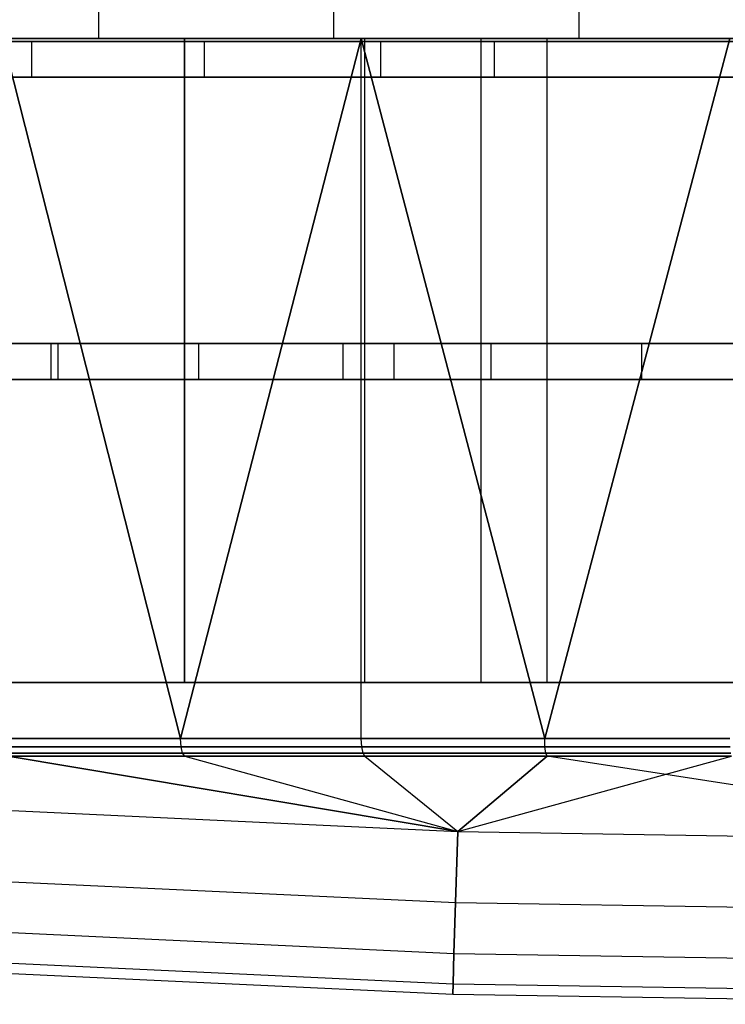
# Model space of a CAD drawing. Extents: x 0.04 to 7.12, y 0.02 to 2.11.
# Tile 5 of 17: x 2.39 to 3.16, y 0.02 to 1.1. Entities that reach past the tile are written whole.
import ezdxf

# ---------------------------------------------------------------- set-up
doc = ezdxf.new("R2010")
doc.units = 0
doc.header["$MEASUREMENT"] = 0
doc.layers.get('0').update_dxf_attribs({"color": 13, "linetype": 'CONTINUOUS'})

# ---------------------------------------------------------------- blocks, each defined once
blk = doc.blocks.new('LAMPA_KINKIET__REDNI_M_STL')
at = {"color": 0}
for p, q in [((2.4726, 1.0839, 5.7767), (2.4726, 2.0681, 5.7767)), ((2.4726, 1.0839, 5.7767), (2.4726, 2.0681, 5.7767)), ((2.4726, 1.0839, 1.3807), (2.4726, 2.0681, 1.3807)), ((2.4726, 1.0839, 1.3807), (2.4726, 2.0681, 1.3807)), ((2.7315, 1.0839, 5.8889), (2.7315, 2.0681, 5.8889)), ((2.7315, 1.0839, 5.8889), (2.7315, 2.0681, 5.8889)), ((2.7315, 1.0839, 1.2686), (2.7315, 2.0681, 1.2686)), ((2.7315, 1.0839, 1.2686), (2.7315, 2.0681, 1.2686)), ((3.0015, 1.0839, 5.9707), (3.0015, 2.0681, 5.9707)), ((3.0015, 1.0839, 5.9707), (3.0015, 2.0681, 5.9707)), ((3.0015, 1.0839, 1.1868), (3.0015, 2.0681, 1.1868)), ((3.0015, 1.0839, 1.1868), (3.0015, 2.0681, 1.1868)), ((2.1821, 1.0839, 0.4082), (2.5669, 1.0839, 0.2652)), ((2.1821, 1.0839, 0.4082), (2.5669, 1.0839, 0.2652)), ((2.2283, 1.0839, 5.6357), (2.4726, 1.0839, 5.7767)), ((2.4726, 1.0839, 1.3807), (2.2283, 1.0839, 1.5218)), ((2.2283, 1.0839, 5.6357), (2.4726, 1.0839, 5.7767)), ((2.4726, 1.0839, 1.3807), (2.2283, 1.0839, 1.5218)), ((2.2593, 1.0839, 1.4091), (2.5671, 1.0839, 1.2496)), ((2.5671, 1.0839, 5.9079), (2.2593, 1.0839, 5.7484)), ((2.2593, 1.0839, 1.4091), (2.5671, 1.0839, 1.2496)), ((2.5671, 1.0839, 5.9079), (2.2593, 1.0839, 5.7484)), ((2.3669, 1.0839, 6.9084), (2.5625, 0.3133, 6.9732)), ((2.7616, 1.0839, 7.0265), (2.3669, 1.0839, 6.9084)), ((2.3669, 1.0839, 6.9084), (2.5625, 0.3133, 6.9732)), ((2.5625, 0.3133, 0.1843), (2.3669, 1.0839, 0.2491)), ((2.3669, 1.0839, 0.2491), (2.7616, 1.0839, 0.1309)), ((2.5625, 0.3133, 0.1843), (2.3669, 1.0839, 0.2491)), ((2.3669, 1.0839, 0.2491), (2.7616, 1.0839, 0.1309)), ((2.7616, 1.0839, 7.0265), (2.3669, 1.0839, 6.9084)), ((2.765, 1.0839, 6.9464), (2.3724, 1.0839, 6.8265)), ((2.765, 1.0839, 6.9464), (2.3724, 1.0839, 6.8265)), ((2.4726, 1.0839, 5.7767), (2.7315, 1.0839, 5.8889)), ((2.7315, 1.0839, 1.2686), (2.4726, 1.0839, 1.3807)), ((2.4726, 1.0839, 5.7767), (2.7315, 1.0839, 5.8889)), ((2.7315, 1.0839, 1.2686), (2.4726, 1.0839, 1.3807)), ((2.5625, 0.3133, 6.9732), (2.7616, 1.0839, 7.0265)), ((2.5625, 0.3133, 6.9732), (2.7616, 1.0839, 7.0265)), ((2.7616, 1.0839, 0.1309), (2.5625, 0.3133, 0.1843)), ((2.7616, 1.0839, 0.1309), (2.5625, 0.3133, 0.1843)), ((2.5669, 1.0839, 0.2652), (2.9659, 1.0839, 0.1688)), ((2.5669, 1.0839, 0.2652), (2.9659, 1.0839, 0.1688)), ((2.5669, 1.0839, 0.2652), (2.5669, 0.3752, 0.2652)), ((2.5669, 1.0839, 0.2652), (2.5669, 0.3752, 0.2652)), ((2.5671, 0.3752, 1.2496), (2.5671, 1.0839, 1.2496)), ((2.5671, 1.0839, 1.2496), (2.8936, 1.0839, 1.1335)), ((2.5671, 0.3752, 1.2496), (2.5671, 1.0839, 1.2496)), ((2.5671, 0.3752, 5.9079), (2.5671, 1.0839, 5.9079)), ((2.8936, 1.0839, 6.0239), (2.5671, 1.0839, 5.9079)), ((2.5671, 0.3752, 5.9079), (2.5671, 1.0839, 5.9079)), ((2.5671, 1.0839, 1.2496), (2.8936, 1.0839, 1.1335)), ((2.8936, 1.0839, 6.0239), (2.5671, 1.0839, 5.9079)), ((2.7315, 1.0839, 5.8889), (3.0015, 1.0839, 5.9707)), ((3.0015, 1.0839, 1.1868), (2.7315, 1.0839, 1.2686)), ((2.7315, 1.0839, 5.8889), (3.0015, 1.0839, 5.9707)), ((3.0015, 1.0839, 1.1868), (2.7315, 1.0839, 1.2686)), ((2.7616, 1.0839, 7.0265), (2.9635, 0.3133, 7.0682)), ((3.1674, 1.0839, 7.0981), (2.7616, 1.0839, 7.0265)), ((2.7616, 0.3133, 7.0265), (2.7616, 1.0839, 7.0265)), ((2.7616, 0.3133, 7.0265), (2.7616, 1.0839, 7.0265)), ((2.7616, 1.0839, 7.0265), (2.9635, 0.3133, 7.0682)), ((2.9635, 0.3133, 0.0893), (2.7616, 1.0839, 0.1309)), ((2.7616, 1.0839, 0.1309), (3.1674, 1.0839, 0.0594)), ((2.9635, 0.3133, 0.0893), (2.7616, 1.0839, 0.1309)), ((2.7616, 0.3133, 0.1309), (2.7616, 1.0839, 0.1309)), ((2.7616, 0.3133, 0.1309), (2.7616, 1.0839, 0.1309)), ((2.7616, 1.0839, 0.1309), (3.1674, 1.0839, 0.0594)), ((3.1674, 1.0839, 7.0981), (2.7616, 1.0839, 7.0265)), ((3.169, 1.0839, 7.019), (2.765, 1.0839, 6.9464)), ((2.765, 1.0839, 6.9464), (2.765, 0.3752, 6.9464)), ((2.765, 1.0839, 6.9464), (2.765, 0.3752, 6.9464)), ((3.169, 1.0839, 7.019), (2.765, 1.0839, 6.9464)), ((2.8936, 0.3752, 1.1335), (2.8936, 1.0839, 1.1335)), ((2.8936, 1.0839, 1.1335), (3.233, 1.0839, 1.063)), ((2.8936, 0.3752, 1.1335), (2.8936, 1.0839, 1.1335)), ((2.8936, 0.3752, 6.0239), (2.8936, 1.0839, 6.0239)), ((3.233, 1.0839, 6.0945), (2.8936, 1.0839, 6.0239)), ((2.8936, 0.3752, 6.0239), (2.8936, 1.0839, 6.0239)), ((2.8936, 1.0839, 1.1335), (3.233, 1.0839, 1.063)), ((3.233, 1.0839, 6.0945), (2.8936, 1.0839, 6.0239)), ((2.9635, 0.3133, 7.0682), (3.1674, 1.0839, 7.0981)), ((2.9635, 0.3133, 7.0682), (3.1674, 1.0839, 7.0981)), ((3.1674, 1.0839, 0.0594), (2.9635, 0.3133, 0.0893)), ((3.1674, 1.0839, 0.0594), (2.9635, 0.3133, 0.0893)), ((2.9659, 1.0839, 0.1688), (3.3735, 1.0839, 0.1203)), ((2.9659, 1.0839, 0.1688), (3.3735, 1.0839, 0.1203)), ((2.9659, 1.0839, 0.1688), (2.9659, 0.3752, 0.1688)), ((2.9659, 1.0839, 0.1688), (2.9659, 0.3752, 0.1688)), ((3.0015, 1.0839, 5.9707), (3.2791, 1.0839, 6.0211)), ((3.2791, 1.0839, 1.1364), (3.0015, 1.0839, 1.1868)), ((3.0015, 1.0839, 5.9707), (3.2791, 1.0839, 6.0211)), ((3.2791, 1.0839, 1.1364), (3.0015, 1.0839, 1.1868)), ((2.4198, 0.7482, 0.3946), (2.058, 0.7482, 0.5507)), ((2.058, 0.7482, 6.6068), (2.4198, 0.7482, 6.7629)), ((2.058, 0.7482, 6.6068), (2.4198, 0.7482, 6.7629)), ((2.4198, 0.7482, 0.3946), (2.058, 0.7482, 0.5507)), ((2.428, 0.7482, 5.8559), (2.1348, 0.7482, 5.6822)), ((2.428, 0.7482, 5.8559), (2.1348, 0.7482, 5.6822)), ((2.2785, 0.7482, 1.3835), (2.5827, 0.7482, 1.2298)), ((2.2785, 0.7482, 1.3835), (2.5827, 0.7482, 1.2298)), ((2.7973, 0.7482, 0.2816), (2.4198, 0.7482, 0.3946)), ((2.4198, 0.7482, 6.7629), (2.7973, 0.7482, 6.8759)), ((2.4198, 0.7482, 6.7629), (2.7973, 0.7482, 6.8759)), ((2.4198, 0.7482, 6.7629), (2.4198, 0.7088, 6.7629)), ((2.4198, 0.7482, 6.7629), (2.4198, 0.7088, 6.7629)), ((2.4198, 0.7482, 0.3946), (2.4198, 0.7088, 0.3946)), ((2.7973, 0.7482, 0.2816), (2.4198, 0.7482, 0.3946)), ((2.4198, 0.7482, 0.3946), (2.4198, 0.7088, 0.3946)), ((2.7418, 0.7482, 5.9889), (2.428, 0.7482, 5.8559)), ((2.428, 0.7088, 5.8559), (2.428, 0.7482, 5.8559)), ((2.7418, 0.7482, 5.9889), (2.428, 0.7482, 5.8559)), ((2.428, 0.7088, 5.8559), (2.428, 0.7482, 5.8559)), ((2.5827, 0.7482, 1.2298), (2.9047, 0.7482, 1.118)), ((2.5827, 0.7088, 1.2298), (2.5827, 0.7482, 1.2298)), ((2.5827, 0.7088, 1.2298), (2.5827, 0.7482, 1.2298)), ((2.5827, 0.7482, 1.2298), (2.9047, 0.7482, 1.118)), ((3.0705, 0.7482, 6.079), (2.7418, 0.7482, 5.9889)), ((2.7418, 0.7088, 5.9889), (2.7418, 0.7482, 5.9889)), ((3.0705, 0.7482, 6.079), (2.7418, 0.7482, 5.9889)), ((2.7418, 0.7088, 5.9889), (2.7418, 0.7482, 5.9889)), ((3.1854, 0.7482, 0.2132), (2.7973, 0.7482, 0.2816)), ((2.7973, 0.7482, 6.8759), (3.1854, 0.7482, 6.9443)), ((2.7973, 0.7482, 6.8759), (3.1854, 0.7482, 6.9443)), ((2.7973, 0.7482, 6.8759), (2.7973, 0.7088, 6.8759)), ((2.7973, 0.7482, 6.8759), (2.7973, 0.7088, 6.8759)), ((2.7973, 0.7482, 0.2816), (2.7973, 0.7088, 0.2816)), ((3.1854, 0.7482, 0.2132), (2.7973, 0.7482, 0.2816)), ((2.7973, 0.7482, 0.2816), (2.7973, 0.7088, 0.2816)), ((2.9047, 0.7482, 1.118), (3.2387, 0.7482, 1.0501)), ((2.9047, 0.7088, 1.118), (2.9047, 0.7482, 1.118)), ((2.9047, 0.7088, 1.118), (2.9047, 0.7482, 1.118)), ((2.9047, 0.7482, 1.118), (3.2387, 0.7482, 1.0501)), ((3.4083, 0.7482, 6.1244), (3.0705, 0.7482, 6.079)), ((3.0705, 0.7088, 6.079), (3.0705, 0.7482, 6.079)), ((3.4083, 0.7482, 6.1244), (3.0705, 0.7482, 6.079)), ((3.0705, 0.7088, 6.079), (3.0705, 0.7482, 6.079)), ((2.4198, 0.7088, 6.7629), (2.058, 0.7088, 6.6068)), ((2.058, 0.7088, 0.5507), (2.4198, 0.7088, 0.3946)), ((2.4198, 0.7088, 6.7629), (2.058, 0.7088, 6.6068)), ((2.058, 0.7088, 0.5507), (2.4198, 0.7088, 0.3946)), ((2.1348, 0.7088, 5.6822), (2.428, 0.7088, 5.8559)), ((2.1348, 0.7088, 5.6822), (2.428, 0.7088, 5.8559)), ((2.5827, 0.7088, 1.2298), (2.2785, 0.7088, 1.3835)), ((2.5827, 0.7088, 1.2298), (2.2785, 0.7088, 1.3835)), ((2.7973, 0.7088, 6.8759), (2.4198, 0.7088, 6.7629)), ((2.4198, 0.7088, 0.3946), (2.7973, 0.7088, 0.2816)), ((2.7973, 0.7088, 6.8759), (2.4198, 0.7088, 6.7629)), ((2.4198, 0.7088, 0.3946), (2.7973, 0.7088, 0.2816)), ((2.428, 0.7088, 5.8559), (2.7418, 0.7088, 5.9889)), ((2.428, 0.7088, 5.8559), (2.7418, 0.7088, 5.9889)), ((2.9047, 0.7088, 1.118), (2.5827, 0.7088, 1.2298)), ((2.9047, 0.7088, 1.118), (2.5827, 0.7088, 1.2298)), ((2.7418, 0.7088, 5.9889), (3.0705, 0.7088, 6.079)), ((2.7418, 0.7088, 5.9889), (3.0705, 0.7088, 6.079)), ((3.1854, 0.7088, 6.9443), (2.7973, 0.7088, 6.8759)), ((2.7973, 0.7088, 0.2816), (3.1854, 0.7088, 0.2132)), ((3.1854, 0.7088, 6.9443), (2.7973, 0.7088, 6.8759)), ((2.7973, 0.7088, 0.2816), (3.1854, 0.7088, 0.2132)), ((3.2387, 0.7088, 1.0501), (2.9047, 0.7088, 1.118)), ((3.2387, 0.7088, 1.0501), (2.9047, 0.7088, 1.118)), ((3.0705, 0.7088, 6.079), (3.4083, 0.7088, 6.1244)), ((3.0705, 0.7088, 6.079), (3.4083, 0.7088, 6.1244)), ((2.1821, 0.3752, 0.4082), (2.5669, 0.3752, 0.2652)), ((2.1821, 0.3752, 0.4082), (2.5669, 0.3752, 0.2652)), ((2.2593, 0.3752, 1.4091), (2.5671, 0.3752, 1.2496)), ((2.5671, 0.3752, 5.9079), (2.2593, 0.3752, 5.7484)), ((2.2593, 0.3752, 1.4091), (2.5671, 0.3752, 1.2496)), ((2.5671, 0.3752, 5.9079), (2.2593, 0.3752, 5.7484)), ((2.765, 0.3752, 6.9464), (2.3724, 0.3752, 6.8265)), ((2.765, 0.3752, 6.9464), (2.3724, 0.3752, 6.8265)), ((2.5669, 0.3752, 0.2652), (2.9659, 0.3752, 0.1688)), ((2.5669, 0.3752, 0.2652), (2.9659, 0.3752, 0.1688)), ((2.5671, 0.3752, 1.2496), (2.8936, 0.3752, 1.1335)), ((2.8936, 0.3752, 6.0239), (2.5671, 0.3752, 5.9079)), ((2.5671, 0.3752, 1.2496), (2.8936, 0.3752, 1.1335)), ((2.8936, 0.3752, 6.0239), (2.5671, 0.3752, 5.9079)), ((3.169, 0.3752, 7.019), (2.765, 0.3752, 6.9464)), ((3.169, 0.3752, 7.019), (2.765, 0.3752, 6.9464)), ((2.8936, 0.3752, 1.1335), (3.233, 0.3752, 1.063)), ((3.233, 0.3752, 6.0945), (2.8936, 0.3752, 6.0239)), ((2.8936, 0.3752, 1.1335), (3.233, 0.3752, 1.063)), ((3.233, 0.3752, 6.0945), (2.8936, 0.3752, 6.0239)), ((2.9659, 0.3752, 0.1688), (3.3735, 0.3752, 0.1203)), ((2.9659, 0.3752, 0.1688), (3.3735, 0.3752, 0.1203)), ((2.3669, 0.3133, 6.9084), (2.5625, 0.3133, 6.9732)), ((2.5625, 0.3133, 0.1843), (2.3669, 0.3133, 0.2491)), ((2.5625, 0.3133, 0.1843), (2.3669, 0.3133, 0.2491)), ((2.3669, 0.3133, 6.9084), (2.5625, 0.3133, 6.9732)), ((2.5631, 0.3044, 0.1864), (2.3676, 0.3044, 0.2511)), ((2.3676, 0.3044, 6.9063), (2.5631, 0.3044, 6.9711)), ((2.5631, 0.3044, 0.1864), (2.3676, 0.3044, 0.2511)), ((2.3676, 0.3044, 6.9063), (2.5631, 0.3044, 6.9711)), ((2.5625, 0.3133, 6.9732), (2.7616, 0.3133, 7.0265)), ((2.7616, 0.3133, 0.1309), (2.5625, 0.3133, 0.1843)), ((2.5631, 0.3044, 0.1864), (2.5625, 0.3133, 0.1843)), ((2.7616, 0.3133, 0.1309), (2.5625, 0.3133, 0.1843)), ((2.5631, 0.3044, 0.1864), (2.5625, 0.3133, 0.1843)), ((2.5631, 0.3044, 6.9711), (2.5625, 0.3133, 6.9732)), ((2.5625, 0.3133, 6.9732), (2.7616, 0.3133, 7.0265)), ((2.5631, 0.3044, 6.9711), (2.5625, 0.3133, 6.9732)), ((2.7621, 0.3044, 0.133), (2.5631, 0.3044, 0.1864)), ((2.5631, 0.3044, 6.9711), (2.7621, 0.3044, 7.0244)), ((2.5648, 0.2974, 0.1921), (2.5631, 0.3044, 0.1864)), ((2.7621, 0.3044, 0.133), (2.5631, 0.3044, 0.1864)), ((2.5648, 0.2974, 0.1921), (2.5631, 0.3044, 0.1864)), ((2.5648, 0.2974, 6.9654), (2.5631, 0.3044, 6.9711)), ((2.5631, 0.3044, 6.9711), (2.7621, 0.3044, 7.0244)), ((2.5648, 0.2974, 6.9654), (2.5631, 0.3044, 6.9711)), ((2.7616, 0.3133, 7.0265), (2.9635, 0.3133, 7.0682)), ((2.9635, 0.3133, 0.0893), (2.7616, 0.3133, 0.1309)), ((2.7621, 0.3044, 0.133), (2.7616, 0.3133, 0.1309)), ((2.9635, 0.3133, 0.0893), (2.7616, 0.3133, 0.1309)), ((2.7621, 0.3044, 0.133), (2.7616, 0.3133, 0.1309)), ((2.7621, 0.3044, 7.0244), (2.7616, 0.3133, 7.0265)), ((2.7616, 0.3133, 7.0265), (2.9635, 0.3133, 7.0682)), ((2.7621, 0.3044, 7.0244), (2.7616, 0.3133, 7.0265)), ((2.9638, 0.3044, 0.0914), (2.7621, 0.3044, 0.133)), ((2.7621, 0.3044, 7.0244), (2.9638, 0.3044, 7.0661)), ((2.7635, 0.2974, 0.1389), (2.7621, 0.3044, 0.133)), ((2.9638, 0.3044, 0.0914), (2.7621, 0.3044, 0.133)), ((2.7635, 0.2974, 0.1389), (2.7621, 0.3044, 0.133)), ((2.7635, 0.2974, 7.0186), (2.7621, 0.3044, 7.0244)), ((2.7621, 0.3044, 7.0244), (2.9638, 0.3044, 7.0661)), ((2.7635, 0.2974, 7.0186), (2.7621, 0.3044, 7.0244)), ((2.9635, 0.3133, 7.0682), (3.1674, 0.3133, 7.0981)), ((3.1674, 0.3133, 0.0594), (2.9635, 0.3133, 0.0893)), ((2.9638, 0.3044, 0.0914), (2.9635, 0.3133, 0.0893)), ((3.1674, 0.3133, 0.0594), (2.9635, 0.3133, 0.0893)), ((2.9638, 0.3044, 0.0914), (2.9635, 0.3133, 0.0893)), ((2.9638, 0.3044, 7.0661), (2.9635, 0.3133, 7.0682)), ((2.9635, 0.3133, 7.0682), (3.1674, 0.3133, 7.0981)), ((2.9638, 0.3044, 7.0661), (2.9635, 0.3133, 7.0682)), ((3.1676, 0.3044, 0.0615), (2.9638, 0.3044, 0.0914)), ((2.9638, 0.3044, 7.0661), (3.1676, 0.3044, 7.096)), ((2.9649, 0.2974, 0.0973), (2.9638, 0.3044, 0.0914)), ((3.1676, 0.3044, 0.0615), (2.9638, 0.3044, 0.0914)), ((2.9649, 0.2974, 0.0973), (2.9638, 0.3044, 0.0914)), ((2.9649, 0.2974, 7.0602), (2.9638, 0.3044, 7.0661)), ((2.9638, 0.3044, 7.0661), (3.1676, 0.3044, 7.096)), ((2.9649, 0.2974, 7.0602), (2.9638, 0.3044, 7.0661)), ((2.5648, 0.2974, 0.1921), (2.3696, 0.2974, 0.2568)), ((2.3696, 0.2974, 6.9007), (2.5648, 0.2974, 6.9654)), ((2.5648, 0.2974, 0.1921), (2.3696, 0.2974, 0.2568)), ((2.3696, 0.2974, 6.9007), (2.5648, 0.2974, 6.9654)), ((2.3726, 0.2939, 0.2648), (2.5673, 0.2939, 0.2002)), ((2.8678, 0.211, 0.7196), (2.3726, 0.2939, 0.2648)), ((2.5673, 0.2939, 6.9572), (2.3726, 0.2939, 6.8927)), ((2.3726, 0.2939, 6.8927), (2.8678, 0.211, 6.4378)), ((2.3726, 0.2939, 6.8927), (2.8678, 0.211, 6.4378)), ((2.8678, 0.211, 0.7196), (2.3726, 0.2939, 0.2648)), ((2.3726, 0.2939, 0.2648), (2.5673, 0.2939, 0.2002)), ((2.5673, 0.2939, 6.9572), (2.3726, 0.2939, 6.8927)), ((2.7635, 0.2974, 0.1389), (2.5648, 0.2974, 0.1921)), ((2.5648, 0.2974, 6.9654), (2.7635, 0.2974, 7.0186)), ((2.5673, 0.2939, 0.2002), (2.5648, 0.2974, 0.1921)), ((2.7635, 0.2974, 0.1389), (2.5648, 0.2974, 0.1921)), ((2.5673, 0.2939, 0.2002), (2.5648, 0.2974, 0.1921)), ((2.5673, 0.2939, 6.9572), (2.5648, 0.2974, 6.9654)), ((2.5648, 0.2974, 6.9654), (2.7635, 0.2974, 7.0186)), ((2.5673, 0.2939, 6.9572), (2.5648, 0.2974, 6.9654)), ((2.5673, 0.2939, 0.2002), (2.8678, 0.211, 0.7196)), ((2.5673, 0.2939, 0.2002), (2.8678, 0.211, 0.7196)), ((2.5673, 0.2939, 0.2002), (2.7654, 0.2939, 0.1471)), ((2.7654, 0.2939, 7.0103), (2.5673, 0.2939, 6.9572)), ((2.5673, 0.2939, 6.9572), (2.8678, 0.211, 6.4378)), ((2.5673, 0.2939, 6.9572), (2.8678, 0.211, 6.4378)), ((2.5673, 0.2939, 0.2002), (2.7654, 0.2939, 0.1471)), ((2.7654, 0.2939, 7.0103), (2.5673, 0.2939, 6.9572)), ((2.9649, 0.2974, 0.0973), (2.7635, 0.2974, 0.1389)), ((2.7635, 0.2974, 7.0186), (2.9649, 0.2974, 7.0602)), ((2.7654, 0.2939, 0.1471), (2.7635, 0.2974, 0.1389)), ((2.9649, 0.2974, 0.0973), (2.7635, 0.2974, 0.1389)), ((2.7654, 0.2939, 0.1471), (2.7635, 0.2974, 0.1389)), ((2.7654, 0.2939, 7.0103), (2.7635, 0.2974, 7.0186)), ((2.7635, 0.2974, 7.0186), (2.9649, 0.2974, 7.0602)), ((2.7654, 0.2939, 7.0103), (2.7635, 0.2974, 7.0186)), ((2.7654, 0.2939, 0.1471), (2.8678, 0.211, 0.7196)), ((2.9663, 0.2939, 7.0518), (2.7654, 0.2939, 7.0103)), ((2.7654, 0.2939, 7.0103), (2.8678, 0.211, 6.4378)), ((2.7654, 0.2939, 7.0103), (2.8678, 0.211, 6.4378)), ((2.7654, 0.2939, 0.1471), (2.8678, 0.211, 0.7196)), ((2.7654, 0.2939, 0.1471), (2.9663, 0.2939, 0.1057)), ((2.7654, 0.2939, 0.1471), (2.9663, 0.2939, 0.1057)), ((2.9663, 0.2939, 7.0518), (2.7654, 0.2939, 7.0103)), ((2.9663, 0.2939, 7.0518), (2.8678, 0.211, 6.4378)), ((2.8678, 0.211, 6.4378), (3.1693, 0.2939, 7.0815)), ((2.9663, 0.2939, 7.0518), (2.8678, 0.211, 6.4378)), ((2.8678, 0.211, 6.4378), (3.1693, 0.2939, 7.0815)), ((2.8678, 0.211, 0.7196), (2.9663, 0.2939, 0.1057)), ((2.8678, 0.211, 0.7196), (2.9663, 0.2939, 0.1057)), ((3.1683, 0.2974, 0.0675), (2.9649, 0.2974, 0.0973)), ((2.9649, 0.2974, 7.0602), (3.1683, 0.2974, 7.09)), ((2.9663, 0.2939, 0.1057), (2.9649, 0.2974, 0.0973)), ((3.1683, 0.2974, 0.0675), (2.9649, 0.2974, 0.0973)), ((2.9663, 0.2939, 0.1057), (2.9649, 0.2974, 0.0973)), ((2.9663, 0.2939, 7.0518), (2.9649, 0.2974, 7.0602)), ((2.9649, 0.2974, 7.0602), (3.1683, 0.2974, 7.09)), ((2.9663, 0.2939, 7.0518), (2.9649, 0.2974, 7.0602)), ((2.9663, 0.2939, 0.1057), (3.1693, 0.2939, 0.0759)), ((3.5787, 0.1999, 0.7196), (2.9663, 0.2939, 0.1057)), ((3.1693, 0.2939, 7.0815), (2.9663, 0.2939, 7.0518)), ((3.5787, 0.1999, 0.7196), (2.9663, 0.2939, 0.1057)), ((2.9663, 0.2939, 0.1057), (3.1693, 0.2939, 0.0759)), ((3.1693, 0.2939, 7.0815), (2.9663, 0.2939, 7.0518)), ((2.1576, 0.2444, 6.4378), (2.8678, 0.211, 6.4378)), ((2.1576, 0.2444, 6.4378), (2.8678, 0.211, 6.4378)), ((2.1576, 0.2444, 0.7196), (2.8678, 0.211, 0.7196)), ((2.1576, 0.2444, 0.7196), (2.8678, 0.211, 0.7196)), ((2.8678, 0.211, 6.4378), (2.8654, 0.1328, 5.7255)), ((2.8654, 0.1328, 1.432), (2.8678, 0.211, 0.7196)), ((2.8678, 0.211, 6.4378), (2.8654, 0.1328, 5.7255)), ((2.8654, 0.1328, 1.432), (2.8678, 0.211, 0.7196)), ((2.8678, 0.211, 6.4378), (3.5787, 0.1999, 6.4378)), ((2.8678, 0.211, 6.4378), (3.5787, 0.1999, 6.4378)), ((2.8678, 0.211, 0.7196), (3.5787, 0.1999, 0.7196)), ((2.8678, 0.211, 0.7196), (3.5787, 0.1999, 0.7196)), ((2.1527, 0.1663, 5.7255), (2.8654, 0.1328, 5.7255)), ((2.1527, 0.1663, 5.7255), (2.8654, 0.1328, 5.7255)), ((2.1527, 0.1663, 1.432), (2.8654, 0.1328, 1.432)), ((2.1527, 0.1663, 1.432), (2.8654, 0.1328, 1.432)), ((2.8654, 0.1328, 5.7255), (2.8636, 0.0769, 5.0111)), ((2.8636, 0.0769, 2.1464), (2.8654, 0.1328, 1.432)), ((2.8654, 0.1328, 5.7255), (2.8636, 0.0769, 5.0111)), ((2.8636, 0.0769, 2.1464), (2.8654, 0.1328, 1.432)), ((2.8654, 0.1328, 5.7255), (3.5787, 0.1216, 5.7255)), ((2.8654, 0.1328, 5.7255), (3.5787, 0.1216, 5.7255)), ((2.8654, 0.1328, 1.432), (3.5787, 0.1216, 1.432)), ((2.8654, 0.1328, 1.432), (3.5787, 0.1216, 1.432)), ((2.1492, 0.1104, 5.0111), (2.8636, 0.0769, 5.0111)), ((2.1492, 0.1104, 5.0111), (2.8636, 0.0769, 5.0111)), ((2.1492, 0.1104, 2.1464), (2.8636, 0.0769, 2.1464)), ((2.1492, 0.1104, 2.1464), (2.8636, 0.0769, 2.1464)), ((2.1471, 0.0769, 4.2953), (2.8626, 0.0433, 4.2953)), ((2.1471, 0.0769, 4.2953), (2.8626, 0.0433, 4.2953)), ((2.1471, 0.0769, 2.8622), (2.8626, 0.0433, 2.8622)), ((2.1471, 0.0769, 2.8622), (2.8626, 0.0433, 2.8622)), ((2.8636, 0.0769, 5.0111), (2.8626, 0.0433, 4.2953)), ((2.8626, 0.0433, 2.8622), (2.8636, 0.0769, 2.1464)), ((2.8636, 0.0769, 5.0111), (2.8626, 0.0433, 4.2953)), ((2.8626, 0.0433, 2.8622), (2.8636, 0.0769, 2.1464)), ((2.8636, 0.0769, 5.0111), (3.5787, 0.0657, 5.0111)), ((2.8636, 0.0769, 5.0111), (3.5787, 0.0657, 5.0111)), ((2.8636, 0.0769, 2.1464), (3.5787, 0.0657, 2.1464)), ((2.8636, 0.0769, 2.1464), (3.5787, 0.0657, 2.1464)), ((2.1464, 0.0657, 3.5787), (2.8622, 0.0321, 3.5787)), ((2.1464, 0.0657, 3.5787), (2.8622, 0.0321, 3.5787)), ((2.8626, 0.0433, 4.2953), (2.8622, 0.0321, 3.5787)), ((2.8622, 0.0321, 3.5787), (2.8626, 0.0433, 2.8622)), ((2.8626, 0.0433, 4.2953), (2.8622, 0.0321, 3.5787)), ((2.8622, 0.0321, 3.5787), (2.8626, 0.0433, 2.8622)), ((2.8626, 0.0433, 4.2953), (3.5787, 0.0321, 4.2953)), ((2.8626, 0.0433, 4.2953), (3.5787, 0.0321, 4.2953)), ((2.8626, 0.0433, 2.8622), (3.5787, 0.0321, 2.8622)), ((2.8626, 0.0433, 2.8622), (3.5787, 0.0321, 2.8622)), ((2.8622, 0.0321, 3.5787), (3.5787, 0.0209, 3.5787)), ((2.8622, 0.0321, 3.5787), (3.5787, 0.0209, 3.5787))]:
    blk.add_line(p, q, dxfattribs=at)

msp = doc.modelspace()

# ---------------------------------------------------------------- linework, layer by layer
at = {"color": 0}
for p, q in [((2.3984, 1.0807, 0.3357), (2.0298, 1.0807, 0.4946)), ((2.0298, 1.0807, 6.6628), (2.3984, 1.0807, 6.8218)), ((2.0298, 1.0807, 6.6628), (2.3984, 1.0807, 6.8218)), ((2.3984, 1.0807, 0.3357), (2.0298, 1.0807, 0.4946)), ((2.5889, 1.0807, 5.8576), (2.2878, 1.0807, 5.7016)), ((2.2878, 1.0807, 1.4559), (2.5889, 1.0807, 1.2999)), ((2.5889, 1.0807, 5.8576), (2.2878, 1.0807, 5.7016)), ((2.2878, 1.0807, 1.4559), (2.5889, 1.0807, 1.2999)), ((2.7828, 1.0807, 0.2206), (2.3984, 1.0807, 0.3357)), ((2.3984, 1.0807, 6.8218), (2.7828, 1.0807, 6.9369)), ((2.7828, 1.0807, 0.2206), (2.3984, 1.0807, 0.3357)), ((2.3984, 1.0807, 0.3357), (2.3984, 1.0414, 0.3357)), ((2.3984, 1.0807, 6.8218), (2.3984, 1.0414, 6.8218)), ((2.3984, 1.0807, 0.3357), (2.3984, 1.0414, 0.3357)), ((2.3984, 1.0807, 6.8218), (2.7828, 1.0807, 6.9369)), ((2.3984, 1.0807, 6.8218), (2.3984, 1.0414, 6.8218)), ((2.9084, 1.0807, 5.9711), (2.5889, 1.0807, 5.8576)), ((2.5889, 1.0807, 1.2999), (2.9084, 1.0807, 1.1864)), ((2.5889, 1.0414, 5.8576), (2.5889, 1.0807, 5.8576)), ((2.9084, 1.0807, 5.9711), (2.5889, 1.0807, 5.8576)), ((2.5889, 1.0414, 5.8576), (2.5889, 1.0807, 5.8576)), ((2.5889, 1.0414, 1.2999), (2.5889, 1.0807, 1.2999)), ((2.5889, 1.0414, 1.2999), (2.5889, 1.0807, 1.2999)), ((2.5889, 1.0807, 1.2999), (2.9084, 1.0807, 1.1864)), ((3.1781, 1.0807, 0.1509), (2.7828, 1.0807, 0.2206)), ((2.7828, 1.0807, 6.9369), (3.1781, 1.0807, 7.0066)), ((2.7828, 1.0807, 0.2206), (2.7828, 1.0414, 0.2206)), ((2.7828, 1.0807, 6.9369), (3.1781, 1.0807, 7.0066)), ((2.7828, 1.0807, 6.9369), (2.7828, 1.0414, 6.9369)), ((2.7828, 1.0807, 6.9369), (2.7828, 1.0414, 6.9369)), ((3.1781, 1.0807, 0.1509), (2.7828, 1.0807, 0.2206)), ((2.7828, 1.0807, 0.2206), (2.7828, 1.0414, 0.2206)), ((3.2404, 1.0807, 6.0401), (2.9084, 1.0807, 5.9711)), ((2.9084, 1.0807, 1.1864), (3.2404, 1.0807, 1.1174)), ((2.9084, 1.0414, 5.9711), (2.9084, 1.0807, 5.9711)), ((3.2404, 1.0807, 6.0401), (2.9084, 1.0807, 5.9711)), ((2.9084, 1.0414, 5.9711), (2.9084, 1.0807, 5.9711)), ((2.9084, 1.0414, 1.1864), (2.9084, 1.0807, 1.1864)), ((2.9084, 1.0414, 1.1864), (2.9084, 1.0807, 1.1864)), ((2.9084, 1.0807, 1.1864), (3.2404, 1.0807, 1.1174)), ((2.3984, 1.0414, 6.8218), (2.0298, 1.0414, 6.6628)), ((2.0298, 1.0414, 0.4946), (2.3984, 1.0414, 0.3357)), ((2.3984, 1.0414, 6.8218), (2.0298, 1.0414, 6.6628)), ((2.0298, 1.0414, 0.4946), (2.3984, 1.0414, 0.3357)), ((2.5889, 1.0414, 1.2999), (2.2878, 1.0414, 1.4559)), ((2.2878, 1.0414, 5.7016), (2.5889, 1.0414, 5.8576)), ((2.2878, 1.0414, 5.7016), (2.5889, 1.0414, 5.8576)), ((2.5889, 1.0414, 1.2999), (2.2878, 1.0414, 1.4559)), ((2.7828, 1.0414, 6.9369), (2.3984, 1.0414, 6.8218)), ((2.3984, 1.0414, 0.3357), (2.7828, 1.0414, 0.2206)), ((2.3984, 1.0414, 0.3357), (2.7828, 1.0414, 0.2206)), ((2.7828, 1.0414, 6.9369), (2.3984, 1.0414, 6.8218)), ((2.9084, 1.0414, 1.1864), (2.5889, 1.0414, 1.2999)), ((2.5889, 1.0414, 5.8576), (2.9084, 1.0414, 5.9711)), ((2.5889, 1.0414, 5.8576), (2.9084, 1.0414, 5.9711)), ((2.9084, 1.0414, 1.1864), (2.5889, 1.0414, 1.2999)), ((3.1781, 1.0414, 7.0066), (2.7828, 1.0414, 6.9369)), ((2.7828, 1.0414, 0.2206), (3.1781, 1.0414, 0.1509)), ((3.1781, 1.0414, 7.0066), (2.7828, 1.0414, 6.9369)), ((2.7828, 1.0414, 0.2206), (3.1781, 1.0414, 0.1509)), ((3.2404, 1.0414, 1.1174), (2.9084, 1.0414, 1.1864)), ((2.9084, 1.0414, 5.9711), (3.2404, 1.0414, 6.0401)), ((2.9084, 1.0414, 5.9711), (3.2404, 1.0414, 6.0401)), ((3.2404, 1.0414, 1.1174), (2.9084, 1.0414, 1.1864))]:
    msp.add_line(p, q, dxfattribs=at)

# ---------------------------------------------------------------- block references
msp.add_blockref('LAMPA_KINKIET__REDNI_M_STL', (0, 0), dxfattribs=at)

doc.saveas('drawing.dxf')
